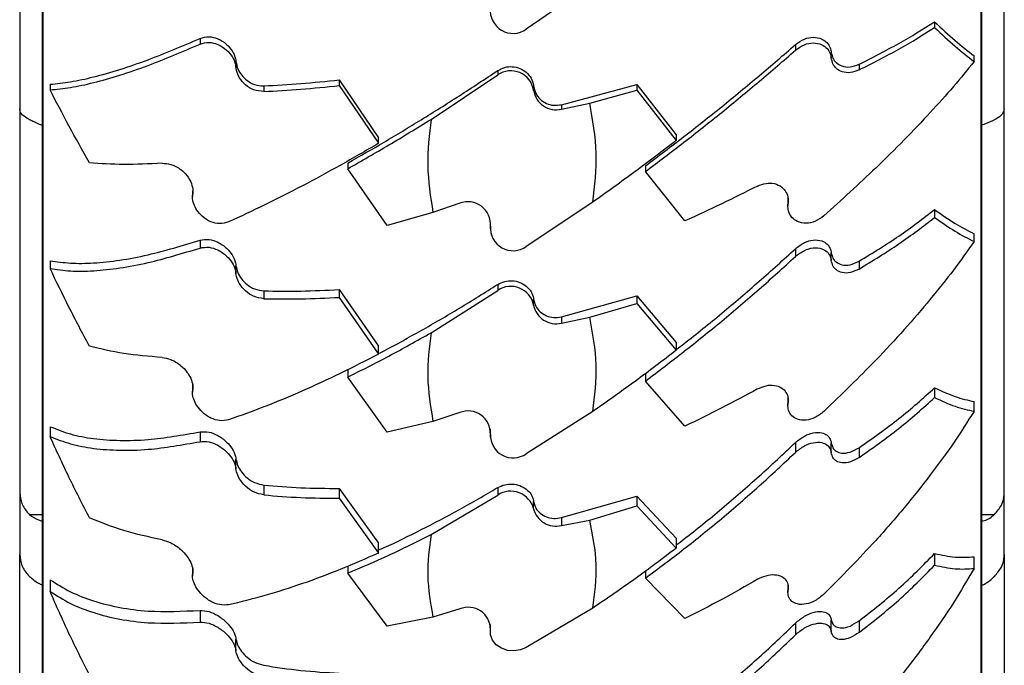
# Model space of a CAD drawing. Header units: inches. Extents: x 41.7 to 125.9, y 54.1 to 147.1.
# Tile 14 of 59: x 64.8 to 67, y 55.8 to 57.2. Entities that reach past the tile are written whole.
import ezdxf

# ---------------------------------------------------------------- set-up
doc = ezdxf.new("R2010")
doc.units = ezdxf.units.IN
doc.header["$LTSCALE"] = 20
doc.header["$MEASUREMENT"] = 0

msp = doc.modelspace()

# ---------------------------------------------------------------- linework, layer by layer
for p, q in [((64.8859, 61.3578), (64.8859, 54.8186)), ((66.938, 54.8186), (66.938, 61.3578)), ((64.8884, 54.8078), (64.8884, 58.0882)), ((66.9355, 58.0882), (66.9355, 54.8078)), ((66.0888, 57.2547), (65.9431, 57.1545)), ((64.837, 57.2082), (64.837, 56.9807)), ((66.987, 56.9807), (66.987, 57.2082)), ((66.8347, 57.1706), (66.8347, 57.1582)), ((65.2308, 57.1345), (65.2308, 57.1221)), ((66.5308, 57.121), (66.5308, 57.1086)), ((66.6092, 57.0917), (66.6092, 57.104)), ((65.3092, 57.0712), (65.3092, 57.0836)), ((66.9208, 57.0838), (66.9208, 57.0962)), ((65.8808, 57.0643), (65.8808, 57.0549)), ((66.6699, 57.078), (66.6699, 57.0657)), ((65.5347, 57.0439), (65.6208, 56.9179)), ((65.5347, 57.0439), (65.5347, 57.0315)), ((65.7352, 56.9579), (65.8808, 57.0549)), ((64.9032, 57.0345), (64.9032, 57.0222)), ((65.3699, 57.031), (65.3699, 57.0186)), ((65.5347, 57.0315), (65.6208, 56.9056)), ((65.9592, 57.0212), (65.9592, 57.0303)), ((66.0199, 56.9899), (66.1847, 57.0342)), ((66.0819, 56.9933), (66.1847, 57.0219)), ((66.1847, 57.0342), (66.2708, 56.9242)), ((66.1847, 57.0342), (66.1847, 57.0219)), ((66.1847, 57.0219), (66.2708, 56.9118)), ((64.837, 56.9807), (64.837, 56.1433)), ((66.0199, 56.9801), (66.0819, 56.9933)), ((66.0199, 56.9899), (66.0199, 56.9801)), ((66.987, 56.1433), (66.987, 56.9807)), ((65.6208, 56.9056), (65.6208, 56.9179)), ((66.2708, 56.9242), (66.2708, 56.9118)), ((65.5532, 56.8625), (65.5532, 56.8501)), ((65.6392, 56.7265), (65.5532, 56.8501)), ((66.2032, 56.8563), (66.2032, 56.8439)), ((66.2892, 56.7361), (66.2032, 56.8439)), ((65.2144, 56.802), (65.2144, 56.7896)), ((66.5148, 56.7745), (66.5148, 56.7869)), ((65.798, 56.7748), (65.7393, 56.7545)), ((66.0888, 56.7772), (65.9431, 56.6802)), ((66.5144, 56.7814), (66.5144, 56.7691)), ((66.8347, 56.7609), (66.8347, 56.7438)), ((65.7393, 56.7545), (65.6392, 56.7265)), ((65.8644, 56.7282), (65.8644, 56.7192)), ((65.8649, 56.7282), (65.8648, 56.7336)), ((65.8648, 56.7247), (65.8648, 56.7336)), ((66.9208, 56.6912), (66.9208, 56.7082)), ((65.2308, 56.6942), (65.2308, 56.6771)), ((66.5308, 56.6756), (66.5308, 56.6586)), ((66.6092, 56.6496), (66.6092, 56.6666)), ((64.9032, 56.6495), (64.9032, 56.6325)), ((65.3092, 56.6214), (65.3092, 56.6385)), ((66.6699, 56.6484), (66.6699, 56.6313)), ((65.8808, 56.5976), (65.8808, 56.5846)), ((65.3699, 56.5835), (65.3699, 56.5665)), ((65.5347, 56.5863), (65.6208, 56.4626)), ((65.5347, 56.5863), (65.5347, 56.5693)), ((65.5347, 56.5693), (65.6208, 56.4456)), ((65.7352, 56.4923), (65.8808, 56.5846)), ((66.0199, 56.527), (66.1847, 56.573)), ((66.1847, 56.573), (66.2708, 56.4712)), ((66.1847, 56.573), (66.1847, 56.556)), ((65.9592, 56.5526), (65.9592, 56.565)), ((66.0819, 56.526), (66.1847, 56.556)), ((66.1847, 56.556), (66.2708, 56.4542)), ((66.0199, 56.527), (66.0199, 56.5134)), ((66.0199, 56.5134), (66.0819, 56.526)), ((65.6208, 56.4456), (65.6208, 56.4626)), ((66.2708, 56.4712), (66.2708, 56.4542)), ((65.5532, 56.4125), (65.5532, 56.3955)), ((65.6392, 56.2749), (65.5532, 56.3955)), ((66.2032, 56.4039), (66.2032, 56.3869)), ((65.2144, 56.3792), (65.2144, 56.3622)), ((66.2892, 56.2883), (66.2032, 56.3869)), ((66.8347, 56.3721), (66.8347, 56.3507)), ((66.5144, 56.351), (66.5144, 56.3339)), ((66.5148, 56.3391), (66.5148, 56.3489)), ((66.9208, 56.3206), (66.9208, 56.342)), ((65.798, 56.3181), (65.7393, 56.2988)), ((66.0888, 56.3204), (65.9431, 56.2281)), ((64.9032, 56.2872), (64.9032, 56.2658)), ((65.7393, 56.2988), (65.6392, 56.2749)), ((65.2308, 56.2759), (65.2308, 56.2545)), ((65.8644, 56.2776), (65.8644, 56.2652)), ((65.8649, 56.2776), (65.8648, 56.2827)), ((65.8648, 56.2704), (65.8648, 56.2809)), ((66.5308, 56.2526), (66.5308, 56.2311)), ((66.6092, 56.2302), (66.6092, 56.2517)), ((66.6699, 56.2414), (66.6699, 56.22)), ((65.3092, 56.1947), (65.3092, 56.2162)), ((65.3699, 56.1598), (65.3699, 56.1383)), ((64.837, 56.1433), (64.837, 56.0082)), ((65.5347, 56.1525), (65.6208, 56.0329)), ((65.5347, 56.1525), (65.5347, 56.131)), ((65.7352, 56.0519), (65.8808, 56.138)), ((65.8808, 56.1543), (65.8808, 56.138)), ((66.987, 56.0082), (66.987, 56.1433)), ((65.5347, 56.131), (65.6208, 56.0115)), ((65.9592, 56.1081), (65.9592, 56.1238)), ((66.0199, 56.0887), (66.1847, 56.1357)), ((66.1847, 56.1357), (66.2708, 56.0437)), ((66.1847, 56.1357), (66.1847, 56.1142)), ((64.8585, 56.0958), (64.8859, 56.0958)), ((66.0819, 56.0833), (66.1847, 56.1142)), ((66.1847, 56.1142), (66.2708, 56.0223)), ((66.938, 56.0958), (66.9655, 56.0958)), ((66.0199, 56.0887), (66.0199, 56.0715)), ((66.0199, 56.0715), (66.0819, 56.0833)), ((65.6208, 56.0115), (65.6208, 56.0329)), ((66.2708, 56.0437), (66.2708, 56.0223)), ((64.837, 55.696), (64.837, 56.0082)), ((66.8347, 56.0104), (66.8347, 55.9849)), ((66.987, 56.0082), (66.987, 55.696)), ((66.9208, 55.9778), (66.9208, 56.0033)), ((65.2144, 55.9774), (65.2144, 55.962)), ((65.5532, 55.9826), (65.5532, 55.9675)), ((65.6392, 55.852), (65.5532, 55.9675)), ((66.2032, 55.9719), (66.2032, 55.9567)), ((64.9032, 55.9533), (64.9032, 55.9278)), ((66.2892, 55.8688), (66.2032, 55.9567)), ((66.5144, 55.9412), (66.5144, 55.9264)), ((66.5148, 55.9312), (66.5148, 55.9403)), ((65.2308, 55.8862), (65.2308, 55.8607)), ((65.798, 55.8894), (65.7393, 55.8713)), ((66.0888, 55.8915), (65.9431, 55.8053)), ((65.7393, 55.8713), (65.6392, 55.852)), ((66.5308, 55.8584), (66.5308, 55.8329)), ((66.6092, 55.8401), (66.6092, 55.8657)), ((66.6699, 55.8636), (66.6699, 55.8381)), ((65.8644, 55.8555), (65.8644, 55.8399)), ((65.8648, 55.8448), (65.8648, 55.8546)), ((65.3092, 55.7979), (65.3092, 55.8235))]:
    msp.add_line(p, q)
at = {"flags": 128}
msp.add_lwpolyline([(65.9431, 55.8053), (65.9303, 55.7999), (65.9162, 55.7977), (65.902, 55.799), (65.8888, 55.8037), (65.8777, 55.8113), (65.8696, 55.8212), (65.8652, 55.8327), (65.8648, 55.8448)], dxfattribs=at)
for centre, radius, start, end in [((65.9144, 57.1954), 0.0499, 174.2108, 305.0501), ((65.9094, 57.0135), 0.0504, 8.8829, 124.563), ((66.0084, 57.0285), 0.0497, 188.3555, 283.3191), ((65.8156, 56.7287), 0.0494, 355.3007, 110.8431), ((65.9144, 56.721), 0.0498, 175.7433, 305.1197), ((65.9093, 56.5425), 0.0509, 11.4047, 124.0785), ((66.008, 56.5615), 0.0496, 190.4046, 283.898), ((65.816, 56.2727), 0.0488, 357.2623, 111.6041), ((65.9145, 56.2688), 0.0497, 178.1085, 305.1735), ((65.9092, 56.0948), 0.0517, 14.8684, 123.3263), ((66.0074, 56.1195), 0.0495, 193.2912, 284.5717), ((65.8165, 55.8448), 0.0483, 0.0423, 112.5318)]:
    msp.add_arc(centre, radius, start, end)
for points, knots in [([(66.6699, 57.078), (66.6996, 57.0932), (66.7595, 57.1237), (66.8096, 57.1549), (66.8347, 57.1706)], [0, 0, 0, 0, 0.497022, 1, 1, 1, 1]), ([(66.8347, 57.1706), (66.8499, 57.1565), (66.8804, 57.1282), (66.9073, 57.1069), (66.9208, 57.0962)], [0, 0, 0, 0, 0.497984, 1, 1, 1, 1]), ([(66.6699, 57.0657), (66.6996, 57.0808), (66.7595, 57.1113), (66.8096, 57.1425), (66.8347, 57.1582)], [0, 0, 0, 0, 0.4970216, 1, 1, 1, 1]), ([(66.8347, 57.1582), (66.8499, 57.1441), (66.8804, 57.1158), (66.9073, 57.0945), (66.9208, 57.0838)], [0, 0, 0, 0, 0.497989, 1, 1, 1, 1]), ([(64.9032, 57.0345), (64.9178, 57.0359), (64.9469, 57.0388), (64.9982, 57.0499), (65.0549, 57.066), (65.1307, 57.0918), (65.1923, 57.118), (65.2308, 57.1345)], [0, 0, 0, 0, 0.172519, 0.345052, 0.52292, 0.7008, 1, 1, 1, 1]), ([(65.2308, 57.1345), (65.2373, 57.1363), (65.2495, 57.1397), (65.2701, 57.1346), (65.2878, 57.1238), (65.3013, 57.1081), (65.3076, 57.0941), (65.3089, 57.0858), (65.3092, 57.0836)], [0, 0, 0, 0, 0.215549, 0.412297, 0.623906, 0.782882, 0.942794, 1, 1, 1, 1]), ([(65.2308, 57.1221), (65.2373, 57.1239), (65.2495, 57.1273), (65.2701, 57.1222), (65.2878, 57.1114), (65.3013, 57.0957), (65.3076, 57.0817), (65.3089, 57.0734), (65.3092, 57.0712)], [0, 0, 0, 0, 0.215558, 0.412372, 0.623986, 0.7829, 0.942747, 1, 1, 1, 1]), ([(66.5308, 57.121), (66.5373, 57.1256), (66.5497, 57.1343), (66.5701, 57.1381), (66.5875, 57.135), (66.6001, 57.126), (66.607, 57.1154), (66.6086, 57.1074), (66.6092, 57.104)], [0, 0, 0, 0, 0.216424, 0.409909, 0.620711, 0.776771, 0.905946, 1, 1, 1, 1]), ([(64.9032, 57.0222), (64.9178, 57.0236), (64.9469, 57.0265), (64.9983, 57.0375), (65.055, 57.0537), (65.1308, 57.0795), (65.1923, 57.1057), (65.2308, 57.1221)], [0, 0, 0, 0, 0.172608, 0.345229, 0.52319, 0.701164, 1, 1, 1, 1]), ([(66.2032, 56.8563), (66.2314, 56.8775), (66.2878, 56.9201), (66.3708, 56.9859), (66.4524, 57.053), (66.5047, 57.0983), (66.5308, 57.121)], [0, 0, 0, 0, 0.247126, 0.494247, 0.747127, 1, 1, 1, 1]), ([(66.2032, 56.8439), (66.2314, 56.8652), (66.2878, 56.9077), (66.3708, 56.9736), (66.4524, 57.0406), (66.5047, 57.086), (66.5308, 57.1086)], [0, 0, 0, 0, 0.247132, 0.494259, 0.747133, 1, 1, 1, 1]), ([(66.5308, 57.1086), (66.5373, 57.1132), (66.5497, 57.122), (66.5701, 57.1257), (66.5875, 57.1227), (66.6001, 57.1137), (66.607, 57.103), (66.6086, 57.095), (66.6092, 57.0917)], [0, 0, 0, 0, 0.216418, 0.409836, 0.620623, 0.776753, 0.905961, 1, 1, 1, 1]), ([(66.6092, 57.104), (66.6102, 57.0997), (66.612, 57.091), (66.6201, 57.0805), (66.6328, 57.0729), (66.6506, 57.0707), (66.6633, 57.0756), (66.6699, 57.078)], [0, 0, 0, 0, 0.145823, 0.291086, 0.484922, 0.733789, 1, 1, 1, 1]), ([(65.3092, 57.0836), (65.3103, 57.0784), (65.3124, 57.068), (65.3213, 57.0538), (65.3336, 57.0418), (65.3504, 57.0324), (65.3631, 57.0314), (65.3699, 57.031)], [0, 0, 0, 0, 0.172722, 0.344805, 0.533293, 0.749102, 1, 1, 1, 1]), ([(66.9208, 57.0838), (66.9062, 57.0658), (66.877, 57.0299), (66.8256, 56.9725), (66.7689, 56.9131), (66.6931, 56.838), (66.6316, 56.7823), (66.5931, 56.7474)], [0, 0, 0, 0, 0.172608, 0.345229, 0.52319, 0.701164, 1, 1, 1, 1]), ([(66.6699, 57.0657), (66.6636, 57.0633), (66.6511, 57.0585), (66.6336, 57.0603), (66.6205, 57.0677), (66.6121, 57.0784), (66.6102, 57.0873), (66.6092, 57.0917)], [0, 0, 0, 0, 0.255414, 0.505558, 0.698236, 0.854758, 1, 1, 1, 1]), ([(65.3699, 57.0186), (65.3623, 57.0192), (65.3484, 57.0204), (65.3296, 57.0322), (65.3168, 57.0473), (65.3107, 57.0614), (65.3096, 57.0689), (65.3092, 57.0712)], [0, 0, 0, 0, 0.277192, 0.514344, 0.749244, 0.922467, 1, 1, 1, 1]), ([(65.5532, 56.8625), (65.5797, 56.8776), (65.6327, 56.9078), (65.7143, 56.9571), (65.7971, 57.009), (65.8529, 57.0459), (65.8808, 57.0643)], [0, 0, 0, 0, 0.247577, 0.495158, 0.747578, 1, 1, 1, 1]), ([(65.8808, 57.0643), (65.8858, 57.067), (65.8956, 57.0723), (65.9128, 57.0737), (65.9294, 57.07), (65.9438, 57.0612), (65.9543, 57.0483), (65.9583, 57.0371), (65.9591, 57.031), (65.9592, 57.0303)], [0, 0, 0, 0, 0.162823, 0.325646, 0.488479, 0.651313, 0.814138, 0.976955, 1, 1, 1, 1]), ([(65.3699, 57.031), (65.3966, 57.0324), (65.4501, 57.0354), (65.5065, 57.0411), (65.5347, 57.0439)], [0, 0, 0, 0, 0.498416, 1, 1, 1, 1]), ([(64.9892, 56.8628), (64.974, 56.89), (64.9436, 56.9445), (64.9167, 56.9962), (64.9032, 57.0222)], [0, 0, 0, 0, 0.4979888, 1, 1, 1, 1]), ([(65.3699, 57.0186), (65.3966, 57.0201), (65.4501, 57.0231), (65.5065, 57.0287), (65.5347, 57.0315)], [0, 0, 0, 0, 0.498417, 1, 1, 1, 1]), ([(65.9592, 57.0303), (65.9604, 57.025), (65.9627, 57.0144), (65.9729, 57.0012), (65.9867, 56.992), (66.0031, 56.9875), (66.0143, 56.9891), (66.0199, 56.9899)], [0, 0, 0, 0, 0.199953, 0.399917, 0.599613, 0.799296, 1, 1, 1, 1]), ([(64.8585, 56.9572), (64.8528, 56.9605), (64.8415, 56.9669), (64.8372, 56.9756), (64.837, 56.9801), (64.837, 56.9807)], [0, 0, 0, 0, 0.464224, 0.928432, 1, 1, 1, 1]), ([(66.0888, 56.7772), (66.0927, 56.8128), (66.1008, 56.8851), (66.0882, 56.9569), (66.0819, 56.9933)], [0, 0, 0, 0, 0.4917577, 1, 1, 1, 1]), ([(66.987, 56.9807), (66.986, 56.9768), (66.9842, 56.9688), (66.9736, 56.9612), (66.9664, 56.9577), (66.9655, 56.9572)], [0, 0, 0, 0, 0.464486, 0.928983, 1, 1, 1, 1]), ([(64.8859, 56.9451), (64.8851, 56.9454), (64.8754, 56.9481), (64.8664, 56.9535), (64.8592, 56.9569), (64.8585, 56.9572)], [0, 0, 0, 0, 0.076835, 0.901057, 1, 1, 1, 1]), ([(65.5532, 56.8501), (65.5831, 56.8672), (65.643, 56.9013), (65.7044, 56.939), (65.7352, 56.9579)], [0, 0, 0, 0, 0.498474, 1, 1, 1, 1]), ([(65.7352, 56.9579), (65.7313, 56.9244), (65.7236, 56.8565), (65.734, 56.7888), (65.7393, 56.7545)], [0, 0, 0, 0, 0.492757, 1, 1, 1, 1]), ([(66.9655, 56.9572), (66.9594, 56.9541), (66.9513, 56.9498), (66.9407, 56.9463), (66.938, 56.9454)], [0, 0, 0, 0, 0.743273, 1, 1, 1, 1]), ([(66.2708, 56.9118), (66.2409, 56.889), (66.1809, 56.8433), (66.1196, 56.7993), (66.0888, 56.7772)], [0, 0, 0, 0, 0.4984737, 1, 1, 1, 1]), ([(65.6208, 56.9056), (65.5926, 56.8893), (65.5362, 56.8567), (65.4532, 56.812), (65.3715, 56.7703), (65.3192, 56.746), (65.2931, 56.7339)], [0, 0, 0, 0, 0.2471318, 0.4942585, 0.7471331, 1, 1, 1, 1]), ([(65.148, 56.862), (65.1194, 56.8606), (65.062, 56.858), (65.0136, 56.8612), (64.9892, 56.8628)], [0, 0, 0, 0, 0.4971801, 1, 1, 1, 1]), ([(65.148, 56.862), (65.1542, 56.8617), (65.1676, 56.861), (65.1869, 56.851), (65.2019, 56.8366), (65.211, 56.8217), (65.2154, 56.8073), (65.2149, 56.7986), (65.2148, 56.7949)], [0, 0, 0, 0, 0.212836, 0.463205, 0.629792, 0.764824, 0.900677, 1, 1, 1, 1]), ([(66.448, 56.8122), (66.4222, 56.7993), (66.3705, 56.7733), (66.3164, 56.7486), (66.2892, 56.7361)], [0, 0, 0, 0, 0.498554, 1, 1, 1, 1]), ([(66.448, 56.8122), (66.4542, 56.8146), (66.4666, 56.8195), (66.4854, 56.8186), (66.5007, 56.8117), (66.511, 56.7998), (66.5154, 56.7869), (66.5149, 56.7779), (66.5148, 56.7745)], [0, 0, 0, 0, 0.194076, 0.387869, 0.587776, 0.74493, 0.902844, 1, 1, 1, 1]), ([(65.2931, 56.7339), (65.2866, 56.7321), (65.2743, 56.7286), (65.2538, 56.7336), (65.2365, 56.7442), (65.2238, 56.7587), (65.2165, 56.7736), (65.214, 56.786), (65.2146, 56.7928), (65.2148, 56.7949)], [0, 0, 0, 0, 0.197513, 0.374035, 0.56641, 0.708901, 0.826823, 0.945299, 1, 1, 1, 1]), ([(66.5931, 56.7474), (66.5867, 56.7428), (66.5744, 56.7339), (66.5538, 56.73), (66.5361, 56.7333), (66.5226, 56.7432), (66.5154, 56.7562), (66.5141, 56.7676), (66.5146, 56.7733), (66.5148, 56.7745)], [0, 0, 0, 0, 0.196786, 0.376459, 0.569644, 0.714718, 0.860644, 0.971625, 1, 1, 1, 1]), ([(66.6699, 56.6484), (66.6996, 56.6665), (66.7595, 56.7031), (66.8096, 56.7415), (66.8347, 56.7609)], [0, 0, 0, 0, 0.4970216, 1, 1, 1, 1]), ([(66.8347, 56.7609), (66.8499, 56.7503), (66.8804, 56.7289), (66.9073, 56.7151), (66.9208, 56.7082)], [0, 0, 0, 0, 0.497984, 1, 1, 1, 1]), ([(66.6699, 56.6313), (66.6996, 56.6495), (66.7595, 56.686), (66.8096, 56.7245), (66.8347, 56.7438)], [0, 0, 0, 0, 0.497022, 1, 1, 1, 1]), ([(66.8347, 56.7438), (66.8499, 56.7332), (66.8804, 56.7119), (66.9073, 56.6981), (66.9208, 56.6912)], [0, 0, 0, 0, 0.497989, 1, 1, 1, 1]), ([(65.2308, 56.6942), (65.2373, 56.6953), (65.2495, 56.6974), (65.2701, 56.6906), (65.2878, 56.6787), (65.3013, 56.6626), (65.3076, 56.6487), (65.3089, 56.6406), (65.3092, 56.6385)], [0, 0, 0, 0, 0.215549, 0.412297, 0.623906, 0.782882, 0.942794, 1, 1, 1, 1]), ([(64.9032, 56.6495), (64.9178, 56.6474), (64.9469, 56.643), (64.9982, 56.6437), (65.0549, 56.6498), (65.1307, 56.6639), (65.1923, 56.6825), (65.2308, 56.6942)], [0, 0, 0, 0, 0.1725191, 0.3450517, 0.5229196, 0.7008, 1, 1, 1, 1]), ([(64.9032, 56.6325), (64.9178, 56.6303), (64.9469, 56.626), (64.9983, 56.6267), (65.055, 56.6328), (65.1308, 56.6468), (65.1923, 56.6655), (65.2308, 56.6771)], [0, 0, 0, 0, 0.172608, 0.345229, 0.52319, 0.701164, 1, 1, 1, 1]), ([(65.2308, 56.6771), (65.2373, 56.6782), (65.2495, 56.6803), (65.2701, 56.6736), (65.2878, 56.6617), (65.3013, 56.6455), (65.3076, 56.6316), (65.3089, 56.6235), (65.3092, 56.6214)], [0, 0, 0, 0, 0.2155582, 0.4123721, 0.623986, 0.7828996, 0.9427466, 1, 1, 1, 1]), ([(66.2708, 56.4556), (66.2763, 56.4598), (66.31, 56.4854), (66.3707, 56.5351), (66.4524, 56.6042), (66.5047, 56.6518), (66.5308, 56.6756)], [0, 0, 0, 0, 0.060896, 0.369144, 0.684577, 1, 1, 1, 1]), ([(66.5308, 56.6756), (66.5373, 56.6806), (66.5497, 56.69), (66.5701, 56.6955), (66.5875, 56.6942), (66.6001, 56.6868), (66.607, 56.6773), (66.6086, 56.6698), (66.6092, 56.6666)], [0, 0, 0, 0, 0.2164235, 0.409909, 0.6207111, 0.7767713, 0.9059462, 1, 1, 1, 1]), ([(66.5308, 56.6586), (66.5373, 56.6636), (66.5497, 56.673), (66.5701, 56.6784), (66.5875, 56.6771), (66.6001, 56.6697), (66.607, 56.6602), (66.6086, 56.6527), (66.6092, 56.6496)], [0, 0, 0, 0, 0.216418, 0.409836, 0.620623, 0.776753, 0.905961, 1, 1, 1, 1]), ([(66.9208, 56.6912), (66.9062, 56.6705), (66.877, 56.6292), (66.8256, 56.5648), (66.7689, 56.4991), (66.6931, 56.4171), (66.6316, 56.3578), (66.5931, 56.3206)], [0, 0, 0, 0, 0.172608, 0.345229, 0.52319, 0.701164, 1, 1, 1, 1]), ([(66.2032, 56.3869), (66.2314, 56.4082), (66.2878, 56.4508), (66.3708, 56.5179), (66.4524, 56.5871), (66.5047, 56.6348), (66.5308, 56.6586)], [0, 0, 0, 0, 0.247132, 0.494259, 0.747133, 1, 1, 1, 1]), ([(66.6092, 56.6666), (66.6102, 56.6626), (66.612, 56.6545), (66.6201, 56.6452), (66.6328, 56.6393), (66.6506, 56.6392), (66.6633, 56.6452), (66.6699, 56.6484)], [0, 0, 0, 0, 0.145823, 0.291086, 0.484922, 0.733789, 1, 1, 1, 1]), ([(64.9892, 56.4628), (64.974, 56.4914), (64.9436, 56.5488), (64.9167, 56.6045), (64.9032, 56.6325)], [0, 0, 0, 0, 0.497989, 1, 1, 1, 1]), ([(65.3092, 56.6385), (65.3103, 56.6334), (65.3124, 56.6233), (65.3213, 56.609), (65.3336, 56.5965), (65.3504, 56.5862), (65.3631, 56.5845), (65.3699, 56.5835)], [0, 0, 0, 0, 0.172722, 0.344805, 0.533293, 0.749102, 1, 1, 1, 1]), ([(66.6699, 56.6313), (66.6636, 56.6283), (66.6511, 56.6223), (66.6336, 56.6221), (66.6205, 56.6278), (66.6121, 56.6372), (66.6102, 56.6456), (66.6092, 56.6496)], [0, 0, 0, 0, 0.2554143, 0.5055582, 0.6982363, 0.8547585, 1, 1, 1, 1]), ([(65.3699, 56.5665), (65.3623, 56.5676), (65.3484, 56.5697), (65.3296, 56.5825), (65.3168, 56.598), (65.3107, 56.6119), (65.3096, 56.6192), (65.3092, 56.6214)], [0, 0, 0, 0, 0.277192, 0.514344, 0.749244, 0.922467, 1, 1, 1, 1]), ([(65.6208, 56.4469), (65.6248, 56.4489), (65.6555, 56.4645), (65.7144, 56.4973), (65.7971, 56.5451), (65.8529, 56.5801), (65.8808, 56.5976)], [0, 0, 0, 0, 0.047971, 0.361231, 0.680614, 1, 1, 1, 1]), ([(65.8808, 56.5976), (65.8858, 56.6001), (65.8956, 56.6051), (65.9128, 56.6065), (65.9294, 56.603), (65.9438, 56.5945), (65.9543, 56.5822), (65.9583, 56.5716), (65.9591, 56.5658), (65.9592, 56.565)], [0, 0, 0, 0, 0.162823, 0.325646, 0.488479, 0.651313, 0.814138, 0.976955, 1, 1, 1, 1]), ([(65.3699, 56.5835), (65.3966, 56.5831), (65.4501, 56.5824), (65.5065, 56.585), (65.5347, 56.5863)], [0, 0, 0, 0, 0.498416, 1, 1, 1, 1]), ([(65.3699, 56.5665), (65.3966, 56.5661), (65.4501, 56.5653), (65.5065, 56.568), (65.5347, 56.5693)], [0, 0, 0, 0, 0.4984168, 1, 1, 1, 1]), ([(65.9592, 56.565), (65.9604, 56.56), (65.9627, 56.5499), (65.9729, 56.5373), (65.9867, 56.5286), (66.0031, 56.5244), (66.0143, 56.5261), (66.0199, 56.527)], [0, 0, 0, 0, 0.199953, 0.399917, 0.599613, 0.799296, 1, 1, 1, 1]), ([(66.0888, 56.3204), (66.0927, 56.3543), (66.1008, 56.423), (66.0882, 56.4913), (66.0819, 56.526)], [0, 0, 0, 0, 0.4917577, 1, 1, 1, 1]), ([(65.5532, 56.3955), (65.5831, 56.4104), (65.643, 56.4404), (65.7044, 56.475), (65.7352, 56.4923)], [0, 0, 0, 0, 0.498474, 1, 1, 1, 1]), ([(65.7352, 56.4923), (65.7313, 56.4605), (65.7236, 56.3958), (65.734, 56.3315), (65.7393, 56.2988)], [0, 0, 0, 0, 0.492757, 1, 1, 1, 1]), ([(65.148, 56.4382), (65.1194, 56.4406), (65.062, 56.4454), (65.0136, 56.457), (64.9892, 56.4628)], [0, 0, 0, 0, 0.49718, 1, 1, 1, 1]), ([(65.148, 56.4382), (65.1542, 56.4372), (65.1676, 56.4349), (65.1869, 56.4233), (65.2019, 56.408), (65.211, 56.393), (65.2154, 56.3788), (65.2149, 56.3707), (65.2148, 56.3672)], [0, 0, 0, 0, 0.2128358, 0.4632051, 0.6297917, 0.764824, 0.9006772, 1, 1, 1, 1]), ([(65.6208, 56.4456), (65.5926, 56.4311), (65.5362, 56.4023), (65.4532, 56.3643), (65.3715, 56.33), (65.3192, 56.3114), (65.2931, 56.3021)], [0, 0, 0, 0, 0.247132, 0.494259, 0.747133, 1, 1, 1, 1]), ([(66.2708, 56.4542), (66.2409, 56.4312), (66.1809, 56.3853), (66.1196, 56.3421), (66.0888, 56.3204)], [0, 0, 0, 0, 0.498474, 1, 1, 1, 1]), ([(66.448, 56.3696), (66.4542, 56.3723), (66.4666, 56.3779), (66.4854, 56.3784), (66.5007, 56.3732), (66.511, 56.3627), (66.5154, 56.3508), (66.5149, 56.3423), (66.5148, 56.3391)], [0, 0, 0, 0, 0.1940764, 0.3878687, 0.5877756, 0.7449302, 0.9028435, 1, 1, 1, 1]), ([(65.2931, 56.3021), (65.2866, 56.3009), (65.2743, 56.2987), (65.2538, 56.3054), (65.2365, 56.3171), (65.2238, 56.3321), (65.2165, 56.3468), (65.214, 56.3588), (65.2146, 56.3652), (65.2148, 56.3672)], [0, 0, 0, 0, 0.197513, 0.374035, 0.56641, 0.708901, 0.826823, 0.945299, 1, 1, 1, 1]), ([(66.448, 56.3696), (66.4222, 56.3556), (66.3705, 56.3275), (66.3164, 56.3014), (66.2892, 56.2883)], [0, 0, 0, 0, 0.498554, 1, 1, 1, 1]), ([(66.6699, 56.2414), (66.6996, 56.2623), (66.7595, 56.3043), (66.8096, 56.3494), (66.8347, 56.3721)], [0, 0, 0, 0, 0.497022, 1, 1, 1, 1]), ([(66.8347, 56.3721), (66.8499, 56.3651), (66.8804, 56.3511), (66.9073, 56.345), (66.9208, 56.342)], [0, 0, 0, 0, 0.497984, 1, 1, 1, 1]), ([(66.5931, 56.3206), (66.5867, 56.3156), (66.5744, 56.3061), (66.5538, 56.3005), (66.5361, 56.302), (66.5226, 56.3101), (66.5154, 56.3218), (66.5141, 56.3325), (66.5146, 56.338), (66.5148, 56.3391)], [0, 0, 0, 0, 0.196786, 0.376459, 0.569644, 0.714718, 0.860644, 0.971625, 1, 1, 1, 1]), ([(66.6699, 56.22), (66.6996, 56.2409), (66.7595, 56.2829), (66.8096, 56.328), (66.8347, 56.3507)], [0, 0, 0, 0, 0.497022, 1, 1, 1, 1]), ([(66.8347, 56.3507), (66.8499, 56.3437), (66.8804, 56.3297), (66.9073, 56.3236), (66.9208, 56.3206)], [0, 0, 0, 0, 0.497989, 1, 1, 1, 1]), ([(66.9208, 56.3206), (66.9062, 56.2976), (66.877, 56.2516), (66.8256, 56.1812), (66.7689, 56.1101), (66.6931, 56.0225), (66.6316, 55.9606), (66.5931, 55.9218)], [0, 0, 0, 0, 0.172608, 0.345229, 0.52319, 0.701164, 1, 1, 1, 1]), ([(64.9032, 56.2872), (64.9178, 56.2815), (64.9469, 56.27), (64.9982, 56.2603), (65.0549, 56.2563), (65.1307, 56.2584), (65.1923, 56.2692), (65.2308, 56.2759)], [0, 0, 0, 0, 0.172519, 0.345052, 0.52292, 0.7008, 1, 1, 1, 1]), ([(64.9892, 56.0884), (64.974, 56.118), (64.9436, 56.1775), (64.9167, 56.2363), (64.9032, 56.2658)], [0, 0, 0, 0, 0.497989, 1, 1, 1, 1]), ([(64.9032, 56.2658), (64.9178, 56.2601), (64.9469, 56.2486), (64.9983, 56.2389), (65.055, 56.2349), (65.1308, 56.2369), (65.1923, 56.2477), (65.2308, 56.2545)], [0, 0, 0, 0, 0.172608, 0.345229, 0.52319, 0.701164, 1, 1, 1, 1]), ([(65.2308, 56.2759), (65.2373, 56.2763), (65.2495, 56.277), (65.2701, 56.2687), (65.2878, 56.2559), (65.3013, 56.2395), (65.3076, 56.2259), (65.3089, 56.2182), (65.3092, 56.2162)], [0, 0, 0, 0, 0.215549, 0.412297, 0.623906, 0.782882, 0.942794, 1, 1, 1, 1]), ([(66.5308, 56.2526), (66.5373, 56.2578), (66.5497, 56.2678), (66.5701, 56.2748), (66.5875, 56.2753), (66.6001, 56.2697), (66.607, 56.2614), (66.6086, 56.2546), (66.6092, 56.2517)], [0, 0, 0, 0, 0.216424, 0.409909, 0.620711, 0.776771, 0.905946, 1, 1, 1, 1]), ([(65.2308, 56.2545), (65.2373, 56.2548), (65.2495, 56.2556), (65.2701, 56.2473), (65.2878, 56.2344), (65.3013, 56.2181), (65.3076, 56.2045), (65.3089, 56.1968), (65.3092, 56.1947)], [0, 0, 0, 0, 0.215558, 0.412372, 0.623986, 0.7829, 0.942747, 1, 1, 1, 1]), ([(66.2708, 56.0292), (66.2763, 56.0334), (66.31, 56.0587), (66.3707, 56.1087), (66.4524, 56.1788), (66.5047, 56.228), (66.5308, 56.2526)], [0, 0, 0, 0, 0.060896, 0.369144, 0.684577, 1, 1, 1, 1]), ([(66.5308, 56.2311), (66.5373, 56.2364), (66.5497, 56.2463), (66.5701, 56.2534), (66.5875, 56.2539), (66.6001, 56.2482), (66.607, 56.24), (66.6086, 56.2331), (66.6092, 56.2302)], [0, 0, 0, 0, 0.216418, 0.409836, 0.620623, 0.776753, 0.905961, 1, 1, 1, 1]), ([(66.6092, 56.2517), (66.6102, 56.248), (66.612, 56.2405), (66.6201, 56.2327), (66.6328, 56.2285), (66.6506, 56.2305), (66.6633, 56.2377), (66.6699, 56.2414)], [0, 0, 0, 0, 0.145823, 0.291086, 0.484922, 0.733789, 1, 1, 1, 1]), ([(66.2032, 55.9567), (66.2314, 55.9777), (66.2878, 56.0197), (66.3708, 56.0871), (66.4524, 56.1573), (66.5047, 56.2065), (66.5308, 56.2311)], [0, 0, 0, 0, 0.247132, 0.494259, 0.747133, 1, 1, 1, 1]), ([(66.6699, 56.22), (66.6636, 56.2164), (66.6511, 56.2092), (66.6336, 56.207), (66.6205, 56.211), (66.6121, 56.2188), (66.6102, 56.2265), (66.6092, 56.2302)], [0, 0, 0, 0, 0.255414, 0.505558, 0.698236, 0.854758, 1, 1, 1, 1]), ([(65.3092, 56.2162), (65.3103, 56.2114), (65.3124, 56.2017), (65.3213, 56.1875), (65.3336, 56.1748), (65.3504, 56.1638), (65.3631, 56.1612), (65.3699, 56.1598)], [0, 0, 0, 0, 0.172722, 0.344805, 0.533293, 0.749102, 1, 1, 1, 1]), ([(65.3699, 56.1383), (65.3623, 56.14), (65.3484, 56.143), (65.3296, 56.1565), (65.3168, 56.1721), (65.3107, 56.1857), (65.3096, 56.1926), (65.3092, 56.1947)], [0, 0, 0, 0, 0.277192, 0.514344, 0.749244, 0.922467, 1, 1, 1, 1]), ([(65.3699, 56.1598), (65.3966, 56.1575), (65.4501, 56.153), (65.5065, 56.1526), (65.5347, 56.1525)], [0, 0, 0, 0, 0.498416, 1, 1, 1, 1]), ([(65.8808, 56.1543), (65.8858, 56.1567), (65.8956, 56.1614), (65.9128, 56.1626), (65.9294, 56.1593), (65.9438, 56.1514), (65.9543, 56.1399), (65.9583, 56.1299), (65.9591, 56.1245), (65.9592, 56.1238)], [0, 0, 0, 0, 0.162823, 0.325646, 0.488479, 0.651313, 0.814138, 0.976955, 1, 1, 1, 1]), ([(64.837, 56.1433), (64.8379, 56.1353), (64.8398, 56.1192), (64.8504, 56.1037), (64.8575, 56.0967), (64.8585, 56.0958)], [0, 0, 0, 0, 0.464486, 0.928983, 1, 1, 1, 1]), ([(65.3699, 56.1383), (65.3966, 56.1361), (65.4501, 56.1316), (65.5065, 56.1312), (65.5347, 56.131)], [0, 0, 0, 0, 0.498417, 1, 1, 1, 1]), ([(65.6208, 56.0183), (65.6248, 56.02), (65.6555, 56.0332), (65.7144, 56.0624), (65.7971, 56.1055), (65.8529, 56.138), (65.8808, 56.1543)], [0, 0, 0, 0, 0.047971, 0.361231, 0.680614, 1, 1, 1, 1]), ([(66.9655, 56.0958), (66.9711, 56.1023), (66.9824, 56.1154), (66.9868, 56.1329), (66.9869, 56.1421), (66.987, 56.1433)], [0, 0, 0, 0, 0.464224, 0.928432, 1, 1, 1, 1]), ([(65.9592, 56.1238), (65.9604, 56.1191), (65.9627, 56.1096), (65.9729, 56.0978), (65.9867, 56.0898), (66.0031, 56.0861), (66.0143, 56.0878), (66.0199, 56.0887)], [0, 0, 0, 0, 0.199953, 0.399917, 0.599613, 0.799296, 1, 1, 1, 1]), ([(64.8585, 56.0958), (64.8645, 56.0909), (64.8727, 56.0844), (64.8832, 56.0822), (64.8859, 56.0817)], [0, 0, 0, 0, 0.743432, 1, 1, 1, 1]), ([(66.938, 56.0813), (66.9388, 56.0814), (66.9486, 56.0831), (66.9576, 56.0886), (66.9647, 56.0951), (66.9655, 56.0958)], [0, 0, 0, 0, 0.076835, 0.901057, 1, 1, 1, 1]), ([(65.148, 56.0404), (65.1194, 56.0465), (65.062, 56.0587), (65.0136, 56.0785), (64.9892, 56.0884)], [0, 0, 0, 0, 0.4971801, 1, 1, 1, 1]), ([(66.0888, 55.8915), (66.0927, 55.923), (66.1008, 55.9872), (66.0882, 56.0509), (66.0819, 56.0833)], [0, 0, 0, 0, 0.491758, 1, 1, 1, 1]), ([(65.5532, 55.9675), (65.5831, 55.9802), (65.643, 56.0056), (65.7044, 56.0364), (65.7352, 56.0519)], [0, 0, 0, 0, 0.498474, 1, 1, 1, 1]), ([(65.7352, 56.0519), (65.7313, 56.0222), (65.7236, 55.9618), (65.734, 55.9018), (65.7393, 55.8713)], [0, 0, 0, 0, 0.492757, 1, 1, 1, 1]), ([(65.148, 56.0404), (65.1542, 56.0387), (65.1676, 56.0349), (65.1869, 56.0218), (65.2019, 56.0059), (65.211, 55.9909), (65.2154, 55.9773), (65.2149, 55.9698), (65.2148, 55.9667)], [0, 0, 0, 0, 0.212836, 0.463205, 0.629792, 0.764824, 0.900677, 1, 1, 1, 1]), ([(64.837, 56.0082), (64.8379, 56.0001), (64.8398, 55.984), (64.8504, 55.9685), (64.8575, 55.9615), (64.8585, 55.9606)], [0, 0, 0, 0, 0.464486, 0.928983, 1, 1, 1, 1]), ([(65.6208, 56.0115), (65.5926, 55.9991), (65.5362, 55.9744), (65.4532, 55.9437), (65.3715, 55.9174), (65.3192, 55.9047), (65.2931, 55.8984)], [0, 0, 0, 0, 0.247132, 0.494259, 0.747133, 1, 1, 1, 1]), ([(66.2708, 56.0223), (66.2409, 55.9996), (66.1809, 55.9541), (66.1196, 55.9124), (66.0888, 55.8915)], [0, 0, 0, 0, 0.498474, 1, 1, 1, 1]), ([(66.6699, 55.8636), (66.6996, 55.8869), (66.7595, 55.9337), (66.8096, 55.9848), (66.8347, 56.0104)], [0, 0, 0, 0, 0.497022, 1, 1, 1, 1]), ([(66.8347, 56.0104), (66.8499, 56.0072), (66.8804, 56.0006), (66.9073, 56.0024), (66.9208, 56.0033)], [0, 0, 0, 0, 0.497984, 1, 1, 1, 1]), ([(66.9655, 55.9606), (66.9711, 55.9671), (66.9824, 55.9802), (66.9868, 55.9977), (66.9869, 56.0069), (66.987, 56.0082)], [0, 0, 0, 0, 0.464224, 0.928432, 1, 1, 1, 1]), ([(65.2931, 55.8984), (65.2866, 55.898), (65.2743, 55.8971), (65.2538, 55.9053), (65.2365, 55.9179), (65.2238, 55.9331), (65.2165, 55.9476), (65.214, 55.959), (65.2146, 55.9648), (65.2148, 55.9667)], [0, 0, 0, 0, 0.1975128, 0.3740354, 0.5664099, 0.7089015, 0.8268225, 0.9452993, 1, 1, 1, 1]), ([(66.448, 55.9541), (66.4542, 55.9571), (66.4666, 55.9632), (66.4854, 55.9652), (66.5007, 55.9616), (66.511, 55.9528), (66.5154, 55.9422), (66.5149, 55.9342), (66.5148, 55.9312)], [0, 0, 0, 0, 0.194076, 0.387869, 0.587776, 0.74493, 0.902844, 1, 1, 1, 1]), ([(66.9208, 55.9778), (66.9062, 55.9529), (66.877, 55.903), (66.8256, 55.8276), (66.7689, 55.7523), (66.6931, 55.6605), (66.6316, 55.5969), (66.5931, 55.5571)], [0, 0, 0, 0, 0.172608, 0.345229, 0.52319, 0.701164, 1, 1, 1, 1]), ([(66.6699, 55.8381), (66.6996, 55.8614), (66.7595, 55.9082), (66.8096, 55.9592), (66.8347, 55.9849)], [0, 0, 0, 0, 0.497022, 1, 1, 1, 1]), ([(66.8347, 55.9849), (66.8499, 55.9817), (66.8804, 55.9751), (66.9073, 55.9769), (66.9208, 55.9778)], [0, 0, 0, 0, 0.497989, 1, 1, 1, 1]), ([(64.8585, 55.9606), (64.8645, 55.955), (64.8727, 55.9476), (64.8832, 55.9431), (64.8859, 55.942)], [0, 0, 0, 0, 0.7434323, 1, 1, 1, 1]), ([(64.9032, 55.9533), (64.9178, 55.9441), (64.9469, 55.9257), (64.9982, 55.9058), (65.0549, 55.8917), (65.1307, 55.8817), (65.1923, 55.8845), (65.2308, 55.8862)], [0, 0, 0, 0, 0.1725191, 0.3450517, 0.5229196, 0.7008, 1, 1, 1, 1]), ([(66.448, 55.9541), (66.4222, 55.9392), (66.3705, 55.9094), (66.3164, 55.8823), (66.2892, 55.8688)], [0, 0, 0, 0, 0.498554, 1, 1, 1, 1]), ([(66.938, 55.9416), (66.9388, 55.9418), (66.9486, 55.9453), (66.9576, 55.9533), (66.9647, 55.9599), (66.9655, 55.9606)], [0, 0, 0, 0, 0.077026, 0.901078, 1, 1, 1, 1]), ([(64.9892, 55.7456), (64.974, 55.7757), (64.9436, 55.8363), (64.9167, 55.8972), (64.9032, 55.9278)], [0, 0, 0, 0, 0.497989, 1, 1, 1, 1]), ([(64.9032, 55.9278), (64.9178, 55.9186), (64.9469, 55.9002), (64.9983, 55.8802), (65.055, 55.8662), (65.1308, 55.8562), (65.1923, 55.859), (65.2308, 55.8607)], [0, 0, 0, 0, 0.172608, 0.345229, 0.52319, 0.701164, 1, 1, 1, 1]), ([(66.5931, 55.9218), (66.5867, 55.9165), (66.5744, 55.9063), (66.5538, 55.8991), (66.5361, 55.8988), (66.5226, 55.9051), (66.5154, 55.9153), (66.5141, 55.9251), (66.5146, 55.9302), (66.5148, 55.9312)], [0, 0, 0, 0, 0.196786, 0.376459, 0.569644, 0.714718, 0.860644, 0.971625, 1, 1, 1, 1]), ([(65.2308, 55.8862), (65.2373, 55.8859), (65.2495, 55.8852), (65.2701, 55.8755), (65.2878, 55.862), (65.3013, 55.8457), (65.3076, 55.8326), (65.3089, 55.8254), (65.3092, 55.8235)], [0, 0, 0, 0, 0.215549, 0.412297, 0.623906, 0.782882, 0.942794, 1, 1, 1, 1]), ([(66.5308, 55.8584), (66.5373, 55.8639), (66.5497, 55.8742), (66.5701, 55.8828), (66.5875, 55.8851), (66.6001, 55.8812), (66.607, 55.8744), (66.6086, 55.8682), (66.6092, 55.8657)], [0, 0, 0, 0, 0.216424, 0.409909, 0.620711, 0.776771, 0.905946, 1, 1, 1, 1]), ([(65.2308, 55.8607), (65.2373, 55.8603), (65.2495, 55.8597), (65.2701, 55.85), (65.2878, 55.8365), (65.3013, 55.8201), (65.3076, 55.807), (65.3089, 55.7998), (65.3092, 55.7979)], [0, 0, 0, 0, 0.2155582, 0.4123721, 0.623986, 0.7828996, 0.9427466, 1, 1, 1, 1]), ([(66.2708, 55.6353), (66.2763, 55.6394), (66.31, 55.664), (66.3707, 55.7135), (66.4524, 55.7835), (66.5047, 55.8334), (66.5308, 55.8584)], [0, 0, 0, 0, 0.060896, 0.369144, 0.684577, 1, 1, 1, 1]), ([(66.5308, 55.8329), (66.5373, 55.8384), (66.5497, 55.8487), (66.5701, 55.8572), (66.5875, 55.8595), (66.6001, 55.8557), (66.607, 55.8489), (66.6086, 55.8427), (66.6092, 55.8401)], [0, 0, 0, 0, 0.216418, 0.409836, 0.620623, 0.776753, 0.905961, 1, 1, 1, 1]), ([(66.6092, 55.8657), (66.6102, 55.8623), (66.612, 55.8557), (66.6201, 55.8495), (66.6328, 55.8471), (66.6506, 55.851), (66.6633, 55.8593), (66.6699, 55.8636)], [0, 0, 0, 0, 0.145823, 0.291086, 0.484922, 0.733789, 1, 1, 1, 1]), ([(66.6699, 55.8381), (66.6636, 55.834), (66.6511, 55.8258), (66.6336, 55.8217), (66.6205, 55.8237), (66.6121, 55.83), (66.6102, 55.8368), (66.6092, 55.8401)], [0, 0, 0, 0, 0.255414, 0.505558, 0.698236, 0.854758, 1, 1, 1, 1]), ([(65.3092, 55.8235), (65.3103, 55.8189), (65.3124, 55.8098), (65.3213, 55.796), (65.3336, 55.7832), (65.3504, 55.7717), (65.3631, 55.7683), (65.3699, 55.7665)], [0, 0, 0, 0, 0.172722, 0.344805, 0.533293, 0.749102, 1, 1, 1, 1]), ([(66.2032, 55.5601), (66.2314, 55.5805), (66.2878, 55.6212), (66.3708, 55.6878), (66.4524, 55.758), (66.5047, 55.8079), (66.5308, 55.8329)], [0, 0, 0, 0, 0.247132, 0.494259, 0.747133, 1, 1, 1, 1]), ([(65.3699, 55.741), (65.3623, 55.7431), (65.3484, 55.747), (65.3296, 55.761), (65.3168, 55.7764), (65.3107, 55.7895), (65.3096, 55.7959), (65.3092, 55.7979)], [0, 0, 0, 0, 0.277192, 0.514344, 0.749244, 0.922467, 1, 1, 1, 1]), ([(65.3699, 55.7665), (65.3966, 55.7624), (65.4501, 55.7542), (65.5065, 55.7508), (65.5347, 55.7491)], [0, 0, 0, 0, 0.498416, 1, 1, 1, 1])]:
    msp.add_open_spline(points, degree=3, knots=knots)

doc.saveas('drawing.dxf')
